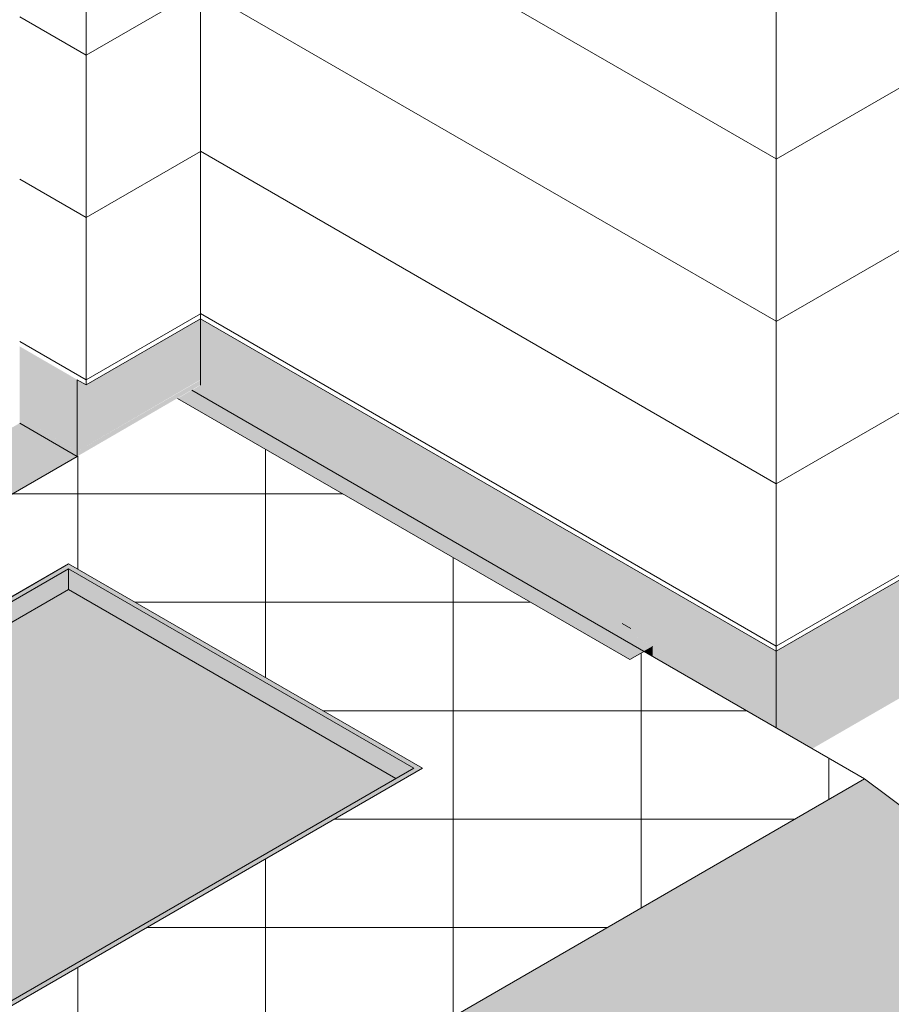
# Model space of a CAD drawing. Header units: centimetres. Extents: x 158 to 3412, y -108 to 53714.
# Tile 20 of 32: x 2861 to 3000, y 52839 to 52996. Entities that reach past the tile are written whole.
import ezdxf

# ---------------------------------------------------------------- set-up
doc = ezdxf.new("R2010")
doc.units = ezdxf.units.CM
for name, color, linetype, lineweight in [('A-FLOR', 7, 'Continuous', 5), ('A-FLOR-LEVL', 7, 'Continuous', 5), ('A-FLOR-PATT', 7, 'Continuous', 5), ('A-WALL', 7, 'Continuous', 50), ('A-WALL-PATT', 7, 'Continuous', 5), ('I-FURN', 7, 'Continuous', 5)]:
    doc.layers.add(name, color=color, linetype=linetype, lineweight=lineweight)
pattern_1 = [(330, (3598.502, 58528.975), (8e-05, 25.92414), [])]

# ---------------------------------------------------------------- blocks, each defined once
blk = doc.blocks.new('Wycieraczka zew - Wycieraczka zew-9121744-_3D_ Kopia 1 Kopia 1 Kopia 1')
at = {"layer": 'I-FURN', "true_color": 0x7f7f7f}
for points in [[(-1222.38, 52815.66), (-1116.32, 52876.9), (-1172.88, 52909.56), (-1233.59, 52874.51), (-1233.59, 52873.69), (-1172.88, 52908.74), (-1117.73, 52876.9), (-1222.44, 52816.51), (-1233.59, 52822.95), (-1233.59, 52822.13), (-1223.09, 52816.07)], [(-1233.59, 52870.4), (-1172.88, 52905.45), (-1172.91, 52908.72), (-1233.59, 52873.69)], [(-1120.58, 52875.25), (-1117.79, 52876.93), (-1172.88, 52908.74), (-1172.88, 52905.45), (-1123.43, 52876.9)], [(-1222.38, 52816.48), (-1120.58, 52875.25), (-1172.88, 52905.45), (-1233.59, 52870.4), (-1233.59, 52822.95), (-1222.44, 52816.51)]]:
    blk.add_hatch(color=8, dxfattribs=at).paths.add_polyline_path(points)
at = {"layer": 'I-FURN'}
for p, q in [((-1172.88, 52909.56), (-1233.59, 52874.51)), ((-1116.32, 52876.9), (-1172.88, 52909.56)), ((-1233.59, 52873.69), (-1172.88, 52908.74)), ((-1172.88, 52908.74), (-1117.73, 52876.9)), ((-1172.88, 52908.74), (-1172.88, 52905.45)), ((-1172.88, 52905.45), (-1233.59, 52870.4)), ((-1120.58, 52875.25), (-1172.88, 52905.45)), ((-1222.38, 52815.66), (-1116.32, 52876.9)), ((-1117.73, 52876.9), (-1222.38, 52816.48)), ((-1222.38, 52816.48), (-1233.59, 52822.95)), ((-1233.59, 52822.13), (-1222.38, 52815.66))]:
    blk.add_line(p, q, dxfattribs=at)
blk = doc.blocks.new('Rampa - Rampa-9231931-_3D_ Kopia 1 Kopia 1 Kopia 1')
at = {"layer": 'A-FLOR-LEVL', "true_color": 0x7f7f7f}
for points in [[(-1172.28, 52739.5), (-998.55, 52839.81), (-1045.71, 52875.2), (-1219.45, 52774.9), (-1190.7, 52753.32)], [(-1172.28, 52739.33), (-998.55, 52839.66), (-998.55, 52839.81), (-1172.28, 52739.5)], [(-1172.28, 52739.33), (-1172.28, 52739.5), (-1219.45, 52774.9), (-1219.45, 52766.56), (-1172.57, 52739.5)]]:
    blk.add_hatch(color=8, dxfattribs=at).paths.add_polyline_path(points)
at = {"layer": 'A-FLOR-LEVL'}
for p, q in [((-1045.71, 52875.2), (-1219.45, 52774.9)), ((-998.55, 52839.81), (-1045.71, 52875.2)), ((-1172.28, 52739.5), (-998.55, 52839.81)), ((-998.55, 52839.66), (-998.55, 52839.81)), ((-1219.45, 52774.9), (-1172.28, 52739.5)), ((-1219.45, 52774.9), (-1219.45, 52766.56)), ((-1172.28, 52739.33), (-1172.28, 52739.5))]:
    blk.add_line(p, q, dxfattribs=at)

msp = doc.modelspace()

# ---------------------------------------------------------------- hatches: boundary and pattern name
at = {"layer": 'A-FLOR', "true_color": 0x787878}
for points in [[(2958.69, 52894.25), (2962.33, 52896.39), (2890.13, 52938.07), (2886.46, 52935.95), (2956.32, 52895.61)], [(2962.37, 52894.74), (2962.37, 52896.37), (2960.95, 52895.55)]]:
    msp.add_hatch(color=8, dxfattribs=at).paths.add_polyline_path(points)
at = {"layer": 'A-FLOR-PATT', "true_color": 0x5c5c5c}
h = msp.add_hatch(dxfattribs=at)
h.set_pattern_fill('FP_14', color=251, style=0, pattern_type=2)
h.set_pattern_definition([(0, (-3185.433, 48610.756), (0, 17.309), []), (90, (-3185.433, 48610.756), (-29.98, 2e-15), [])])
h.paths.add_polyline_path([(2822.46, 52774.9), (2996.2, 52875.2), (2960.95, 52895.55), (2958.69, 52894.25), (2886.46, 52935.95), (2809.56, 52891.55), (2839.85, 52919.65), (2808.32, 52901.45), (2808.32, 52874.51), (2869.03, 52909.56), (2925.6, 52876.9), (2819.53, 52815.66), (2808.32, 52822.13), (2808.32, 52795.31), (2805.49, 52793.67), (2805.49, 52784.69), (2821.79, 52775.28)])
at = {"layer": 'A-WALL', "true_color": 0x7f7f7f}
for points in [[(2870.44, 52926.7), (2870.44, 52927.52), (2861.25, 52932.83), (2861.25, 52932.01), (2870.29, 52926.79)], [(2809.56, 52891.55), (2870.44, 52926.7), (2861.25, 52932.01), (2839.85, 52919.65), (2810.48, 52892.41)]]:
    msp.add_hatch(color=8, dxfattribs=at).paths.add_polyline_path(points)
at = {"layer": 'A-WALL-PATT'}
h = msp.add_hatch(dxfattribs=at)
h.set_pattern_fill('FP_3', color=256, style=0, pattern_type=2)
h.set_pattern_definition([(30, (-3801.877, 54968.172), (-8e-05, 25.924136), [])])
h.paths.add_polyline_path([(2982.06, 52895.61), (3313.9, 53087.21), (3313.9, 53270.23), (3314.07, 53271.25), (3314.75, 53272.26), (3315.97, 53273.12), (3332.54, 53282.78), (3332.54, 53296.47), (2982.06, 53094.13), (2982.06, 52897.25)])
h.paths.add_polyline_path([(3025.9, 52990.33), (3022.36, 52992.37), (3022.36, 53002.17), (3030.85, 53007.07), (3034.38, 53004.99), (3034.38, 52995.23), (3028.19, 52991.65)])
h.paths.add_polyline_path([(3029.09, 52996.75), (3029.1, 52996.82), (3029.08, 52996.82)])
h.paths.add_polyline_path([(3118.01, 53032.28), (3118.01, 53032.34), (3117.89, 53032.41), (3117.81, 53036.18), (3115.24, 53037.83), (3113.83, 53037.01), (3113.83, 53139.07), (3212.82, 53196.23), (3212.88, 53094.27), (3215.62, 53092.52), (3215.6, 53088.62), (3118.03, 53032.29)])
h.paths.add_polyline_path([(3323.9, 53092.98), (3332.54, 53097.96), (3332.54, 53271.13), (3323.9, 53266.08), (3323.9, 53094.61)])
h.paths.add_polyline_path([(3237.54, 53220.74), (3237.19, 53220.84), (3237.09, 53220.84), (3236.13, 53221.45), (3236.12, 53221.92), (3236.23, 53229.25), (3236.48, 53229.51), (3243.05, 53233.22), (3243.9, 53232.74), (3247.59, 53235.18), (3248.11, 53235.13), (3248.36, 53235.06), (3249.3, 53234.39), (3250.07, 53233.35), (3250.46, 53232.21), (3250.45, 53231.6), (3250.32, 53231.23), (3249.87, 53230.8), (3244.25, 53226.92), (3244.25, 53225.02), (3243.74, 53224.32), (3237.89, 53220.94)])
at = {"layer": 'A-WALL-PATT', "true_color": 0x878581}
h = msp.add_hatch(color=252, dxfattribs=at)
h.paths.add_polyline_path([(2982.06, 52885.82), (3313.9, 53077.41), (3313.9, 53087.21), (2982.06, 52895.61), (2982.06, 52894.25)])
h.paths.add_polyline_path([(3323.9, 53083.18), (3329.71, 53086.53), (3329.71, 53096.33), (3323.9, 53092.98), (3323.9, 53086.27)])
at = {"layer": 'A-WALL-PATT'}
h = msp.add_hatch(dxfattribs=at)
h.set_pattern_fill('FP_10', color=256, style=0, pattern_type=2)
h.set_pattern_definition(pattern_1)
h.paths.add_polyline_path([(2982.06, 52895.61), (2982.06, 53094.13), (2956.04, 53079.1), (2956.04, 52910.64), (2980.48, 52896.53)])
at = {"layer": 'A-WALL-PATT', "true_color": 0x878581}
h = msp.add_hatch(color=252, dxfattribs=at)
h.paths.add_polyline_path([(2987.84, 52880.03), (3319.04, 53071.29), (3313.9, 53076.19), (3313.9, 53077.41), (2982.06, 52885.82), (2982.06, 52883.37)])
h.paths.add_polyline_path([(3328.03, 53076.48), (3329.71, 53077.45), (3329.71, 53086.53), (3323.9, 53083.17), (3323.99, 53080.26), (3327.12, 53077.33)])
at = {"layer": 'A-WALL-PATT'}
h = msp.add_hatch(dxfattribs=at)
h.set_pattern_fill('FP_10', color=256, style=0, pattern_type=2)
h.set_pattern_definition(pattern_1)
h.paths.add_polyline_path([(2956.04, 52910.64), (2956.04, 53079.1), (2890.13, 53041.05), (2890.13, 52948.69), (2951.02, 52913.54)])
h = msp.add_hatch(dxfattribs=at)
h.set_pattern_fill('FP_12', color=256, style=0, pattern_type=2)
h.set_pattern_definition([(30, (-3893.8, 55021.244), (-8e-05, 25.924136), [])])
h.paths.add_polyline_path([(2871.86, 52938.13), (2890.13, 52948.69), (2890.13, 53041.05), (2871.86, 53030.5), (2871.86, 52944.38)])
h = msp.add_hatch(dxfattribs=at)
h.set_pattern_fill('FP_13', color=256, style=0, pattern_type=2)
h.set_pattern_definition([(330, (3580.223, 58518.422), (22.45092, 12.96214), [])])
h.paths.add_polyline_path([(2871.86, 52938.13), (2871.86, 53030.5), (2861.25, 53024.38), (2861.25, 52944.26), (2871.18, 52938.52)])
at = {"layer": 'A-WALL-PATT', "true_color": 0x878581}
for points in [[(2870.44, 52927.52), (2890.13, 52938.95), (2890.13, 52948.69), (2871.86, 52938.13), (2870.44, 52938.89), (2870.44, 52936.88)], [(2957.45, 52900.02), (2957.45, 52909.82), (2890.13, 52948.69), (2890.13, 52938.89), (2956.04, 52900.84)], [(2870.44, 52927.52), (2870.44, 52938.95), (2861.25, 52944.26), (2861.25, 52932.83), (2870.29, 52927.61)], [(2870.44, 52926.7), (2890.13, 52938.13), (2890.13, 52938.89), (2870.44, 52927.52)], [(2958.87, 52898.39), (2958.87, 52899.21), (2890.13, 52938.89), (2890.13, 52938.07), (2958.69, 52898.49)], [(2982.06, 52885.82), (2982.06, 52895.61), (2957.45, 52909.82), (2957.45, 52900.02), (2980.48, 52886.73)], [(2982.06, 52883.37), (2982.06, 52885.82), (2958.87, 52899.21), (2958.87, 52898.39), (2962.37, 52896.37), (2962.37, 52894.74), (2980.48, 52884.28)]]:
    msp.add_hatch(color=252, dxfattribs=at).paths.add_polyline_path(points)

# ---------------------------------------------------------------- linework, layer by layer
at = {"layer": 'A-FLOR'}
for p, q in [((2886.46, 52935.95), (2958.69, 52894.25)), ((2996.2, 52875.2), (2888.72, 52937.26)), ((2808.32, 52874.51), (2869.03, 52909.56)), ((2869.03, 52909.56), (2925.6, 52876.9)), ((2958.69, 52894.25), (2962.37, 52896.37)), ((2925.6, 52876.9), (2819.53, 52815.66)), ((2822.46, 52774.9), (2996.2, 52875.2))]:
    msp.add_line(p, q, dxfattribs=at)
at = {"layer": 'A-WALL', "lineweight": 5}
for p, q in [((2982.06, 53094.13), (2982.06, 52883.37)), ((2982.06, 52895.61), (3313.9, 53087.21)), ((2890.13, 52938.07), (2890.13, 53041.05)), ((2871.86, 53030.5), (2871.86, 52938.13)), ((2871.86, 52938.13), (2890.13, 52948.69)), ((2890.13, 52948.69), (2982.06, 52895.61)), ((2870.44, 52938.95), (2870.44, 52926.7)), ((2871.86, 52938.13), (2870.44, 52938.95)), ((2861.25, 52932.01), (2870.44, 52926.7)), ((2870.44, 52926.7), (2808.32, 52890.84)), ((2958.87, 52899.21), (2957.45, 52900.02))]:
    msp.add_line(p, q, dxfattribs=at)

# ---------------------------------------------------------------- block references
at = {"layer": 'A-FLOR-LEVL'}
msp.add_blockref('Rampa - Rampa-9231931-_3D_ Kopia 1 Kopia 1 Kopia 1', (4041.91, 0), dxfattribs=at)
at = {"layer": 'I-FURN'}
msp.add_blockref('Wycieraczka zew - Wycieraczka zew-9121744-_3D_ Kopia 1 Kopia 1 Kopia 1', (4041.91, 0), dxfattribs=at)

doc.saveas('drawing.dxf')
